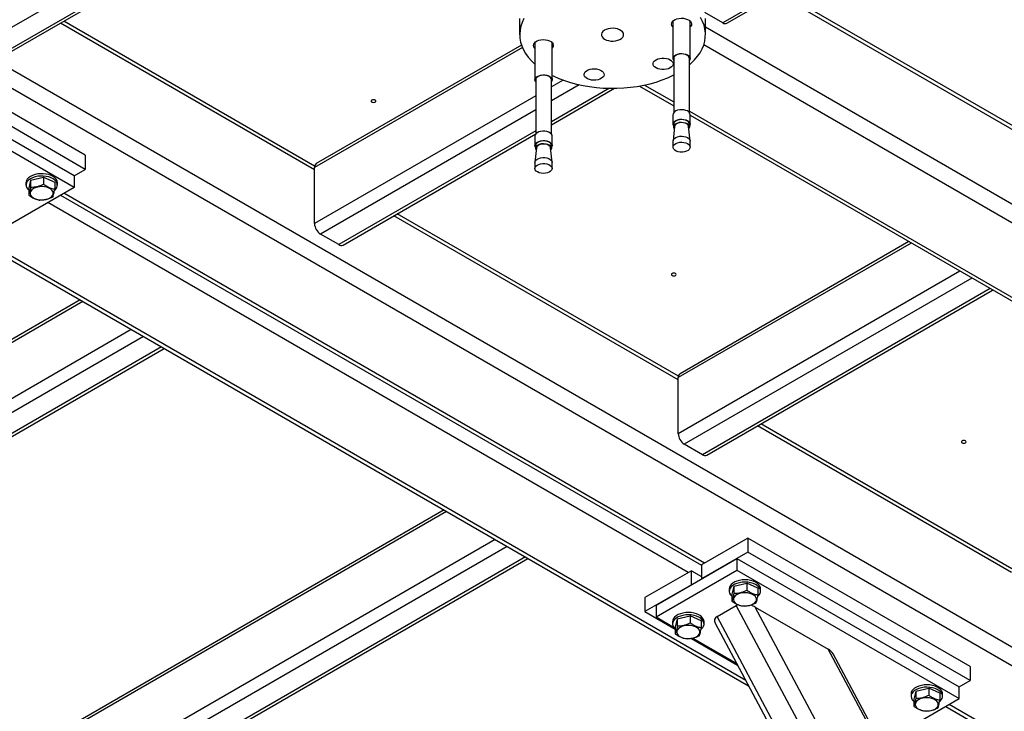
# Model space of a CAD drawing. Header units: millimetres. Extents: x 5 to 589, y 5 to 415.
# Tile 58 of 68: x 486 to 521, y 337 to 361. Entities that reach past the tile are written whole.
import ezdxf

# ---------------------------------------------------------------- set-up
doc = ezdxf.new("R2010")
doc.units = ezdxf.units.MM
doc.layers.add('TRAIT-FORT', color=4, linetype='Continuous', lineweight=25)

msp = doc.modelspace()

# ---------------------------------------------------------------- linework, layer by layer
at = {"layer": 'TRAIT-FORT', "color": 4, "linetype": 'Continuous', "lineweight": 25}
for p, q in [((529.416, 371.363), (510.865, 360.654)), ((511.015, 360.639), (529.503, 371.312)), ((495.192, 365.811), (485.127, 360.001)), ((495.828, 365.444), (485.763, 359.633)), ((485.913, 359.619), (495.916, 365.393)), ((529.109, 334.121), (480.143, 362.388)), ((527.588, 334.345), (479.877, 361.888)), ((512.792, 361.665), (522.745, 355.919)), ((522.75, 356.051), (512.909, 361.732)), ((503.761, 360.813), (503.761, 360.241)), ((510.865, 360.654), (510.243, 361.013)), ((510.261, 360.241), (510.261, 360.813)), ((488.556, 356.021), (480.778, 360.511)), ((496.582, 355.511), (487.69, 360.644)), ((496.587, 355.643), (487.807, 360.712)), ((509.126, 360.719), (509.126, 359.411)), ((509.726, 359.411), (509.726, 360.719)), ((510.261, 360.513), (542.544, 341.876)), ((488.167, 355.306), (480.389, 359.797)), ((488.556, 355.531), (480.778, 360.021)), ((503.856, 359.792), (496.582, 355.593)), ((503.824, 359.875), (496.644, 355.73)), ((504.297, 359.972), (504.297, 358.664)), ((504.897, 358.664), (504.897, 359.972)), ((510.205, 359.892), (542.261, 341.387)), ((488.167, 354.898), (480.389, 359.388)), ((509.151, 359.411), (509.151, 357.512)), ((509.701, 357.512), (509.701, 359.411)), ((504.322, 358.664), (504.322, 356.765)), ((504.872, 356.765), (504.872, 358.664)), ((505.279, 358.654), (504.872, 358.419)), ((505.845, 358.49), (504.872, 357.929)), ((504.872, 357.093), (507.077, 358.366)), ((506.903, 358.366), (504.872, 357.194)), ((507.951, 358.445), (509.151, 357.753)), ((508.127, 358.479), (509.151, 357.888)), ((504.322, 358.101), (496.582, 353.633)), ((504.322, 357.611), (496.794, 353.265)), ((509.126, 357.443), (509.126, 357.112)), ((509.701, 357.57), (539.998, 340.08)), ((509.726, 357.112), (509.726, 357.443)), ((509.726, 357.421), (539.881, 340.013)), ((509.181, 357.031), (509.127, 356.528)), ((509.151, 357.112), (509.151, 357.022)), ((509.726, 356.528), (509.672, 357.031)), ((509.701, 357.022), (509.701, 357.112)), ((504.322, 356.876), (497.43, 352.898)), ((497.58, 352.883), (504.322, 356.775)), ((504.297, 356.696), (504.297, 356.365)), ((504.897, 356.365), (504.897, 356.696)), ((504.351, 356.284), (504.297, 355.781)), ((504.322, 356.365), (504.322, 356.275)), ((504.896, 355.781), (504.842, 356.284)), ((504.872, 356.275), (504.872, 356.365)), ((509.126, 356.518), (509.126, 356.308)), ((509.726, 356.308), (509.726, 356.518)), ((488.556, 356.021), (488.556, 355.531)), ((496.582, 353.633), (496.582, 355.593)), ((504.297, 355.771), (504.297, 355.561)), ((504.897, 355.561), (504.897, 355.771)), ((486.648, 355.154), (487.103, 355.26)), ((487.103, 355.26), (487.103, 355.015)), ((487.103, 355.26), (487.49, 355.086)), ((488.167, 355.306), (488.556, 355.531)), ((488.167, 355.306), (488.167, 354.898)), ((488.167, 354.898), (485.339, 353.265)), ((486.486, 355.061), (486.486, 354.98)), ((486.648, 355.154), (486.581, 354.873)), ((486.648, 355.154), (486.648, 354.909)), ((487.49, 355.086), (487.49, 354.841)), ((487.586, 354.98), (487.586, 355.061)), ((486.581, 354.873), (486.581, 354.628)), ((487.697, 354.626), (510.123, 341.68)), ((510.229, 341.754), (487.814, 354.694)), ((509.663, 341.427), (487.248, 354.367)), ((509.31, 348.163), (499.357, 353.909)), ((509.315, 348.296), (499.474, 353.977)), ((511.67, 337.656), (484.155, 353.541)), ((484.05, 353.466), (511.774, 337.461)), ((497.43, 352.898), (496.794, 353.265)), ((517.465, 352.953), (509.31, 348.245)), ((517.377, 353.004), (509.372, 348.382)), ((519.162, 351.973), (509.31, 346.285)), ((519.587, 351.728), (509.522, 345.918)), ((520.223, 351.361), (510.158, 345.55)), ((510.308, 345.536), (520.311, 351.31)), ((488.386, 350.963), (471.79, 341.382)), ((488.474, 350.912), (471.871, 341.327)), ((490.171, 349.932), (472.245, 339.583)), ((490.595, 349.687), (471.93, 338.912)), ((491.232, 349.32), (471.694, 338.041)), ((471.694, 337.94), (491.32, 349.269)), ((509.31, 346.285), (509.31, 348.245)), ((520.982, 341.56), (512.202, 346.629)), ((520.977, 341.428), (512.085, 346.561)), ((510.158, 345.55), (509.522, 345.918)), ((501.202, 343.564), (475.722, 328.855)), ((501.114, 343.615), (475.784, 328.993)), ((502.899, 342.584), (475.722, 326.896)), ((511.749, 342.632), (510.123, 341.693)), ((511.749, 342.632), (511.749, 342.142)), ((519.527, 338.141), (511.749, 342.632)), ((503.323, 342.34), (475.934, 326.528)), ((511.749, 342.142), (510.123, 341.203)), ((519.527, 337.651), (511.749, 342.142)), ((503.96, 341.972), (476.571, 326.161)), ((476.721, 326.146), (504.048, 341.921)), ((508.532, 340.284), (511.36, 341.917)), ((511.36, 341.917), (511.36, 341.509)), ((511.36, 341.917), (519.138, 337.427)), ((509.769, 341.489), (508.143, 340.55)), ((508.532, 339.876), (511.36, 341.509)), ((509.769, 340.999), (509.769, 341.489)), ((509.769, 341.489), (510.123, 341.285)), ((510.123, 341.693), (510.123, 341.203)), ((511.36, 341.509), (519.138, 337.019)), ((509.769, 340.999), (508.143, 340.06)), ((511.093, 340.856), (511.093, 340.774)), ((511.256, 340.948), (511.188, 340.668)), ((511.256, 340.948), (511.711, 341.055)), ((511.256, 340.948), (511.256, 340.703)), ((511.711, 341.055), (511.711, 340.81)), ((512.098, 340.881), (511.711, 341.055)), ((512.098, 340.881), (512.098, 340.636)), ((512.193, 340.774), (512.193, 340.856)), ((508.143, 340.55), (508.143, 340.06)), ((511.188, 340.668), (511.188, 340.423)), ((508.143, 340.06), (509.208, 339.445)), ((508.532, 340.284), (508.532, 339.876)), ((510.671, 339.886), (511.342, 340.274)), ((525.838, 313.125), (511.342, 340.274)), ((526.121, 313.78), (512.004, 340.219)), ((512.004, 340.219), (514.562, 338.742)), ((508.532, 339.876), (509.148, 339.521)), ((509.276, 339.805), (509.208, 339.525)), ((509.276, 339.805), (509.731, 339.912)), ((509.276, 339.805), (509.276, 339.56)), ((509.731, 339.912), (509.731, 339.667)), ((510.118, 339.738), (509.731, 339.912)), ((510.118, 339.738), (510.118, 339.493)), ((525.166, 312.738), (510.671, 339.886)), ((509.113, 339.713), (509.113, 339.631)), ((509.208, 339.525), (509.208, 339.28)), ((510.213, 339.631), (510.213, 339.713)), ((510.6, 339.661), (524.936, 312.812)), ((509.772, 339.119), (511.387, 338.187)), ((509.825, 339.13), (511.355, 338.246)), ((526.121, 317.093), (514.562, 338.742)), ((526.069, 317.347), (514.729, 338.586)), ((519.527, 338.141), (519.527, 337.651)), ((519.138, 337.427), (519.527, 337.651)), ((517.62, 337.274), (518.074, 337.381)), ((518.074, 337.381), (518.074, 337.136)), ((518.462, 337.207), (518.074, 337.381)), ((519.138, 337.019), (519.138, 337.427)), ((516.407, 335.442), (519.138, 337.019)), ((517.457, 337.182), (517.457, 337.1)), ((517.62, 337.274), (517.552, 336.994)), ((517.552, 336.994), (517.552, 336.749)), ((517.62, 337.274), (517.62, 337.03)), ((518.462, 337.207), (518.462, 336.962)), ((518.557, 337.1), (518.557, 337.182)), ((518.668, 336.747), (525.219, 332.965)), ((525.326, 333.039), (518.785, 336.815))]:
    msp.add_line(p, q, dxfattribs=at)
at = {"layer": 'TRAIT-FORT', "color": 4, "linetype": 'Continuous', "lineweight": 25, "flags": 128}
for points in [[(503.911, 360.805), (503.848, 360.671), (503.801, 360.535), (503.773, 360.397), (503.762, 360.259), (503.768, 360.12), (503.793, 359.982), (503.835, 359.846), (503.894, 359.711), (503.97, 359.58), (504.063, 359.452), (504.172, 359.329), (504.297, 359.21)], [(509.088, 360.563), (509.077, 360.607), (509.082, 360.653), (509.105, 360.696), (509.145, 360.735), (509.198, 360.768), (509.263, 360.794), (509.336, 360.81), (509.413, 360.817), (509.491, 360.814), (509.566, 360.8), (509.634, 360.778), (509.692, 360.747), (509.736, 360.709), (509.764, 360.667), (509.776, 360.623), (509.77, 360.577), (509.747, 360.534), (509.726, 360.511)], [(509.701, 359.188), (509.759, 359.239), (509.879, 359.359), (509.985, 359.484), (510.073, 359.612), (510.145, 359.745), (510.2, 359.88), (510.238, 360.017), (510.258, 360.155), (510.26, 360.293), (510.245, 360.432), (510.212, 360.569), (510.161, 360.705), (510.093, 360.838)], [(506.644, 360.167), (506.681, 360.123), (506.732, 360.085), (506.797, 360.054), (506.872, 360.032), (506.953, 360.02), (507.037, 360.017), (507.12, 360.026), (507.198, 360.044), (507.267, 360.072), (507.324, 360.108), (507.366, 360.15), (507.392, 360.196), (507.4, 360.244), (507.39, 360.292), (507.362, 360.338), (507.318, 360.379), (507.26, 360.414), (507.189, 360.441), (507.111, 360.458), (507.028, 360.466), (506.944, 360.463), (506.863, 360.449), (506.789, 360.426), (506.726, 360.394), (506.676, 360.355), (506.641, 360.311), (506.624, 360.263), (506.625, 360.214), (506.644, 360.167)], [(509.126, 360.511), (509.117, 360.521), (509.088, 360.563)], [(504.297, 359.764), (504.287, 359.774), (504.259, 359.816), (504.247, 359.86), (504.253, 359.906), (504.276, 359.949), (504.315, 359.988), (504.368, 360.021), (504.433, 360.047), (504.506, 360.063), (504.584, 360.07), (504.662, 360.066), (504.737, 360.053), (504.804, 360.031), (504.862, 360), (504.906, 359.962), (504.935, 359.92), (504.935, 359.92)], [(508.532, 359.364), (508.593, 359.392), (508.664, 359.412), (508.74, 359.422), (508.818, 359.422), (508.895, 359.412), (508.965, 359.392), (509.027, 359.364), (509.076, 359.328), (509.11, 359.288), (509.127, 359.244), (509.127, 359.198), (509.11, 359.154), (509.076, 359.113), (509.027, 359.078), (508.965, 359.05), (508.895, 359.03), (508.818, 359.02), (508.74, 359.02), (508.664, 359.03), (508.593, 359.05), (508.532, 359.078), (508.483, 359.113), (508.449, 359.154), (508.431, 359.198), (508.431, 359.244), (508.449, 359.288), (508.483, 359.328), (508.532, 359.364)], [(509.151, 359.341), (509.13, 359.383), (509.127, 359.426), (509.144, 359.469), (509.177, 359.507), (509.227, 359.54), (509.289, 359.565), (509.36, 359.579), (509.434, 359.584), (509.509, 359.577), (509.578, 359.56)], [(509.565, 359.548), (509.499, 359.564), (509.428, 359.569), (509.357, 359.564), (509.29, 359.549), (509.233, 359.524), (509.189, 359.491), (509.161, 359.453), (509.151, 359.412), (509.151, 359.411)], [(509.578, 359.56), (509.638, 359.534), (509.684, 359.499), (509.714, 359.46), (509.726, 359.417), (509.719, 359.374), (509.701, 359.341)], [(506.455, 359.043), (506.528, 359.026), (506.593, 359.001), (506.646, 358.967), (506.685, 358.928), (506.708, 358.885), (506.714, 358.84), (506.702, 358.795), (506.674, 358.753), (506.63, 358.716), (506.572, 358.685), (506.504, 358.662), (506.429, 358.649), (506.351, 358.646), (506.274, 358.652), (506.201, 358.669), (506.136, 358.694), (506.083, 358.727), (506.044, 358.767), (506.021, 358.81), (506.015, 358.855), (506.026, 358.9), (506.055, 358.942), (506.099, 358.979), (506.157, 359.01), (506.224, 359.033), (506.299, 359.046), (506.378, 359.049), (506.455, 359.043)], [(504.322, 358.594), (504.309, 358.615), (504.297, 358.657), (504.304, 358.701), (504.329, 358.742), (504.371, 358.778), (504.427, 358.806), (504.494, 358.826), (504.567, 358.836), (504.642, 358.835), (504.715, 358.823), (504.78, 358.801), (504.833, 358.77), (504.871, 358.733), (504.893, 358.691), (504.895, 358.648), (504.879, 358.606), (504.872, 358.594)], [(504.872, 358.664), (504.863, 358.704), (504.836, 358.742), (504.792, 358.775), (504.736, 358.801), (504.669, 358.817), (504.598, 358.822), (504.527, 358.817), (504.461, 358.802), (504.403, 358.776), (504.359, 358.744), (504.331, 358.706), (504.322, 358.665), (504.322, 358.664)], [(504.897, 358.817), (504.935, 358.798), (505.126, 358.713), (505.326, 358.637), (505.536, 358.57), (505.754, 358.511), (505.979, 358.463), (506.209, 358.423), (506.444, 358.394), (506.682, 358.375), (506.921, 358.366), (507.162, 358.367), (507.401, 358.379), (507.638, 358.4), (507.872, 358.432), (508.101, 358.474), (508.324, 358.525), (508.54, 358.586), (508.748, 358.656), (508.946, 358.734), (509.134, 358.82), (509.151, 358.829)], [(498.588, 357.953), (498.57, 357.938), (498.564, 357.92), (498.57, 357.901), (498.588, 357.886), (498.615, 357.876), (498.646, 357.872), (498.678, 357.876), (498.705, 357.886), (498.723, 357.901), (498.729, 357.92), (498.723, 357.938), (498.705, 357.953), (498.678, 357.964), (498.646, 357.967), (498.615, 357.964), (498.588, 357.953)], [(509.578, 357.592), (509.509, 357.609), (509.434, 357.616), (509.36, 357.612), (509.289, 357.597), (509.227, 357.572), (509.177, 357.539), (509.144, 357.501), (509.127, 357.458), (509.126, 357.443)], [(509.151, 357.043), (509.13, 357.084), (509.127, 357.128), (509.144, 357.17), (509.177, 357.209), (509.227, 357.241), (509.289, 357.266), (509.36, 357.281), (509.434, 357.285), (509.509, 357.279), (509.578, 357.261)], [(509.565, 357.249), (509.499, 357.265), (509.428, 357.271), (509.357, 357.266), (509.29, 357.25), (509.233, 357.225), (509.189, 357.192), (509.161, 357.154), (509.151, 357.113), (509.151, 357.112)], [(509.173, 356.96), (509.16, 356.982), (509.151, 357.023), (509.161, 357.064), (509.189, 357.102), (509.233, 357.135), (509.29, 357.16), (509.357, 357.176), (509.428, 357.181), (509.499, 357.175), (509.565, 357.159)], [(509.551, 357.145), (509.489, 357.16), (509.422, 357.164), (509.356, 357.158), (509.295, 357.142), (509.244, 357.117), (509.206, 357.085), (509.185, 357.049), (509.181, 357.031)], [(509.565, 357.159), (509.622, 357.134), (509.665, 357.101), (509.692, 357.062), (509.701, 357.021), (509.691, 356.98), (509.679, 356.96)], [(509.578, 357.261), (509.638, 357.235), (509.684, 357.201), (509.714, 357.161), (509.726, 357.118), (509.719, 357.075), (509.701, 357.043)], [(504.897, 356.696), (504.893, 356.723), (504.871, 356.765), (504.833, 356.802), (504.78, 356.833), (504.715, 356.855), (504.642, 356.867), (504.567, 356.868), (504.494, 356.858), (504.427, 356.839), (504.371, 356.81), (504.329, 356.774), (504.304, 356.733), (504.297, 356.696)], [(509.126, 356.518), (509.127, 356.533), (509.144, 356.576), (509.177, 356.614), (509.227, 356.647), (509.289, 356.672), (509.36, 356.686), (509.434, 356.691), (509.509, 356.684), (509.578, 356.667)], [(509.578, 356.667), (509.638, 356.641), (509.684, 356.606), (509.714, 356.567), (509.726, 356.524), (509.726, 356.518)], [(504.322, 356.296), (504.309, 356.316), (504.297, 356.359), (504.304, 356.402), (504.329, 356.443), (504.371, 356.479), (504.427, 356.508), (504.494, 356.528), (504.567, 356.537), (504.642, 356.536), (504.715, 356.524), (504.78, 356.502), (504.833, 356.472), (504.871, 356.434), (504.893, 356.393), (504.895, 356.349), (504.879, 356.307), (504.872, 356.296)], [(504.872, 356.365), (504.863, 356.405), (504.836, 356.443), (504.792, 356.477), (504.736, 356.502), (504.669, 356.518), (504.598, 356.524), (504.527, 356.519), (504.461, 356.503), (504.403, 356.478), (504.359, 356.445), (504.331, 356.407), (504.322, 356.366), (504.322, 356.365)], [(504.344, 356.213), (504.331, 356.235), (504.322, 356.276), (504.331, 356.317), (504.359, 356.355), (504.403, 356.388), (504.461, 356.413), (504.527, 356.429), (504.598, 356.434), (504.669, 356.428), (504.736, 356.412), (504.792, 356.387), (504.836, 356.354), (504.863, 356.315), (504.872, 356.274), (504.862, 356.233), (504.85, 356.213)], [(504.842, 356.284), (504.842, 356.287), (504.827, 356.325), (504.795, 356.359), (504.749, 356.387), (504.691, 356.406), (504.626, 356.416), (504.559, 356.415), (504.495, 356.404), (504.438, 356.384), (504.393, 356.355), (504.364, 356.32), (504.351, 356.284)], [(509.578, 356.457), (509.638, 356.431), (509.684, 356.397), (509.714, 356.357), (509.726, 356.314), (509.719, 356.271), (509.694, 356.23), (509.652, 356.194), (509.596, 356.165), (509.529, 356.145), (509.456, 356.135), (509.381, 356.137), (509.308, 356.149), (509.243, 356.17), (509.19, 356.201), (509.151, 356.238), (509.13, 356.28), (509.127, 356.323), (509.144, 356.366), (509.177, 356.404), (509.227, 356.437), (509.289, 356.462), (509.36, 356.477), (509.434, 356.481), (509.509, 356.474), (509.578, 356.457)], [(504.297, 355.771), (504.304, 355.808), (504.329, 355.849), (504.371, 355.885), (504.427, 355.913), (504.494, 355.933), (504.567, 355.943), (504.642, 355.942), (504.715, 355.93), (504.78, 355.908), (504.833, 355.877), (504.871, 355.84), (504.893, 355.798), (504.897, 355.771)], [(504.445, 355.411), (504.385, 355.438), (504.339, 355.472), (504.309, 355.512), (504.297, 355.555), (504.304, 355.598), (504.329, 355.639), (504.371, 355.675), (504.427, 355.704), (504.494, 355.723), (504.567, 355.733), (504.642, 355.732), (504.715, 355.72), (504.78, 355.698), (504.833, 355.667), (504.871, 355.63), (504.893, 355.589), (504.895, 355.545), (504.879, 355.503), (504.845, 355.464), (504.796, 355.431), (504.734, 355.407), (504.663, 355.392), (504.589, 355.388), (504.514, 355.394), (504.445, 355.411)], [(487.544, 355.183), (487.498, 355.233), (487.438, 355.278), (487.364, 355.316), (487.28, 355.346), (487.188, 355.366), (487.091, 355.377), (486.993, 355.378), (486.896, 355.368), (486.803, 355.349), (486.718, 355.32), (486.643, 355.283), (486.58, 355.239), (486.533, 355.189), (486.501, 355.136), (486.487, 355.079), (486.486, 355.061)], [(487.544, 355.101), (487.498, 355.151), (487.438, 355.196), (487.364, 355.234), (487.28, 355.264), (487.188, 355.285), (487.091, 355.296), (486.993, 355.296), (486.896, 355.287), (486.803, 355.267), (486.718, 355.239), (486.643, 355.202), (486.58, 355.158), (486.533, 355.108), (486.501, 355.054), (486.487, 354.998), (486.49, 354.941), (486.511, 354.885), (486.548, 354.832), (486.581, 354.801)], [(487.284, 354.878), (487.212, 354.903), (487.133, 354.92), (487.049, 354.927), (486.965, 354.923), (486.884, 354.91), (486.809, 354.887), (486.745, 354.855), (486.693, 354.817), (486.656, 354.773), (486.636, 354.726), (486.633, 354.677), (486.648, 354.629), (486.68, 354.584), (486.727, 354.544), (486.788, 354.51), (486.859, 354.484), (486.939, 354.468), (487.022, 354.461), (487.106, 354.464), (487.188, 354.478), (487.262, 354.501), (487.327, 354.532), (487.378, 354.571), (487.415, 354.614), (487.436, 354.662), (487.438, 354.71), (487.424, 354.758), (487.392, 354.804), (487.345, 354.844), (487.284, 354.878)], [(509.096, 351.887), (509.079, 351.872), (509.072, 351.853), (509.079, 351.835), (509.096, 351.82), (509.123, 351.809), (509.155, 351.806), (509.186, 351.809), (509.213, 351.82), (509.231, 351.835), (509.237, 351.853), (509.231, 351.872), (509.213, 351.887), (509.186, 351.897), (509.155, 351.901), (509.123, 351.897), (509.096, 351.887)], [(519.241, 346.03), (519.224, 346.015), (519.217, 345.997), (519.224, 345.978), (519.241, 345.963), (519.268, 345.953), (519.3, 345.949), (519.331, 345.953), (519.358, 345.963), (519.376, 345.978), (519.382, 345.997), (519.376, 346.015), (519.358, 346.03), (519.331, 346.041), (519.3, 346.044), (519.268, 346.041), (519.241, 346.03)], [(512.193, 340.856), (512.189, 340.895), (512.168, 340.95), (512.13, 341.003), (512.077, 341.051), (512.01, 341.092), (511.931, 341.126), (511.842, 341.152), (511.748, 341.168), (511.649, 341.173), (511.551, 341.169), (511.456, 341.154), (511.366, 341.13), (511.286, 341.097), (511.217, 341.057), (511.162, 341.009), (511.122, 340.957), (511.099, 340.902), (511.093, 340.856)], [(512.09, 340.589), (512.098, 340.596), (512.146, 340.646), (512.178, 340.7), (512.192, 340.756), (512.189, 340.813), (512.168, 340.869), (512.13, 340.921), (512.077, 340.969), (512.01, 341.011), (511.931, 341.045), (511.842, 341.07), (511.748, 341.086), (511.649, 341.092), (511.551, 341.087), (511.456, 341.073), (511.366, 341.049), (511.286, 341.016), (511.217, 340.975), (511.162, 340.928), (511.122, 340.876), (511.099, 340.82), (511.093, 340.764), (511.105, 340.707), (511.135, 340.653), (511.135, 340.653)], [(511.135, 340.653), (511.181, 340.602), (511.188, 340.596)], [(511.395, 340.304), (511.467, 340.279), (511.546, 340.262), (511.63, 340.255), (511.714, 340.259), (511.795, 340.272), (511.869, 340.295), (511.934, 340.327), (511.986, 340.365), (512.023, 340.409), (512.043, 340.456), (512.046, 340.505), (512.031, 340.553), (511.999, 340.598), (511.952, 340.638), (511.891, 340.672), (511.819, 340.698), (511.74, 340.715), (511.656, 340.721), (511.572, 340.718), (511.491, 340.704), (511.417, 340.681), (511.352, 340.65), (511.3, 340.612), (511.263, 340.568), (511.243, 340.52), (511.24, 340.472), (511.255, 340.424), (511.287, 340.379), (511.334, 340.338), (511.395, 340.304)], [(510.213, 339.713), (510.209, 339.752), (510.188, 339.807), (510.15, 339.86), (510.097, 339.908), (510.03, 339.949), (509.951, 339.983), (509.862, 340.009), (509.768, 340.025), (509.67, 340.03), (509.571, 340.026), (509.476, 340.011), (509.387, 339.987), (509.306, 339.954), (509.237, 339.914), (509.182, 339.866), (509.142, 339.814), (509.119, 339.759), (509.113, 339.713)], [(510.111, 339.447), (510.119, 339.453), (510.166, 339.503), (510.198, 339.557), (510.212, 339.613), (510.209, 339.67), (510.188, 339.726), (510.15, 339.778), (510.097, 339.826), (510.03, 339.868), (509.951, 339.902), (509.862, 339.927), (509.768, 339.943), (509.67, 339.949), (509.571, 339.944), (509.476, 339.93), (509.387, 339.906), (509.306, 339.873), (509.237, 339.832), (509.182, 339.785), (509.142, 339.733), (509.119, 339.677), (509.113, 339.621), (509.126, 339.564), (509.155, 339.51), (509.155, 339.51)], [(509.155, 339.51), (509.201, 339.459), (509.208, 339.453)], [(509.415, 339.161), (509.487, 339.136), (509.566, 339.119), (509.65, 339.112), (509.734, 339.116), (509.815, 339.129), (509.889, 339.152), (509.954, 339.184), (510.006, 339.222), (510.043, 339.266), (510.063, 339.313), (510.066, 339.362), (510.051, 339.41), (510.019, 339.455), (509.972, 339.495), (509.911, 339.529), (509.84, 339.555), (509.76, 339.572), (509.677, 339.578), (509.592, 339.575), (509.511, 339.561), (509.437, 339.538), (509.372, 339.507), (509.32, 339.469), (509.283, 339.425), (509.263, 339.377), (509.26, 339.329), (509.275, 339.281), (509.307, 339.236), (509.354, 339.195), (509.415, 339.161)], [(518.557, 337.182), (518.553, 337.221), (518.532, 337.277), (518.494, 337.329), (518.441, 337.377), (518.374, 337.419), (518.295, 337.453), (518.206, 337.478), (518.111, 337.494), (518.013, 337.499), (517.915, 337.495), (517.82, 337.48), (517.73, 337.456), (517.65, 337.423), (517.581, 337.383), (517.526, 337.336), (517.486, 337.284), (517.463, 337.228), (517.457, 337.182)], [(518.454, 336.916), (518.462, 336.922), (518.51, 336.972), (518.542, 337.026), (518.556, 337.082), (518.553, 337.139), (518.532, 337.195), (518.494, 337.247), (518.441, 337.295), (518.374, 337.337), (518.295, 337.371), (518.206, 337.396), (518.111, 337.412), (518.013, 337.418), (517.915, 337.413), (517.82, 337.399), (517.73, 337.375), (517.65, 337.342), (517.581, 337.301), (517.526, 337.254), (517.486, 337.202), (517.463, 337.147), (517.457, 337.09), (517.469, 337.033), (517.499, 336.979), (517.499, 336.979)], [(517.499, 336.979), (517.544, 336.928), (517.552, 336.922)], [(517.759, 336.631), (517.831, 336.605), (517.91, 336.588), (517.994, 336.582), (518.078, 336.585), (518.159, 336.599), (518.233, 336.621), (518.298, 336.653), (518.35, 336.691), (518.387, 336.735), (518.407, 336.782), (518.41, 336.831), (518.395, 336.879), (518.363, 336.924), (518.316, 336.965), (518.255, 336.998), (518.183, 337.024), (518.104, 337.041), (518.02, 337.047), (517.936, 337.044), (517.855, 337.03), (517.781, 337.008), (517.716, 336.976), (517.664, 336.938), (517.627, 336.894), (517.607, 336.847), (517.604, 336.798), (517.619, 336.75), (517.651, 336.705), (517.698, 336.664), (517.759, 336.631)]]:
    msp.add_lwpolyline(points, dxfattribs=at)
at = {"layer": 'TRAIT-FORT', "color": 4, "linetype": 'Continuous', "lineweight": 25}
for centre, radius, start, end in [((510.953, 360.777), 0.151, 234.3824, 294.3071), ((504.811, 359.868), 0.135, 309.6634, 22.9671), ((509.535, 359.381), 0.169, 9.9818, 79.6125), ((509.548, 357.414), 0.181, 9.1903, 80.404), ((509.522, 356.993), 0.154, 14.276, 79.3553), ((509.535, 357.083), 0.169, 9.9818, 79.6125), ((496.724, 355.611), 0.144, 124.0564, 187.2558), ((487.365, 354.978), 0.217, 304.408, 34.4754), ((487.382, 355.059), 0.204, 0.6125, 37.3752), ((497.042, 353.654), 0.461, 182.6055, 237.3945), ((497.518, 353.021), 0.151, 234.3824, 294.3071), ((509.452, 348.263), 0.144, 124.0564, 187.2558), ((509.77, 346.306), 0.461, 182.6055, 237.3945), ((510.246, 345.673), 0.151, 234.3824, 294.3071)]:
    msp.add_arc(centre, radius, start, end, dxfattribs=at)
for centre, start_param, end_param in [((511.721, 340.055), 2.44099, 2.623805), ((511.721, 340.055), 1.053008, 1.427345), ((511.05, 339.668), 2.623805, 3.578308), ((514.279, 338.579), 0.436715, 1.053008)]:
    msp.add_ellipse(centre, major_axis=(0.469, -0.109), ratio=0.5331, start_param=start_param, end_param=end_param, dxfattribs=at)
for points, knots in [([(486.648, 354.909), (486.643, 354.876), (486.631, 354.808), (486.613, 354.729), (486.596, 354.669), (486.586, 354.642), (486.581, 354.628)], [0, 0, 0, 0, 0.264605, 0.534948, 0.765343, 1, 1, 1, 1]), ([(486.648, 354.909), (486.688, 354.909), (486.768, 354.91), (486.886, 354.931), (486.999, 354.967), (487.068, 354.999), (487.103, 355.015)], [0, 0, 0, 0, 0.264605, 0.534948, 0.765343, 1, 1, 1, 1]), ([(487.103, 355.015), (487.152, 354.981), (487.234, 354.924), (487.352, 354.873), (487.432, 354.851), (487.477, 354.844), (487.49, 354.841)], [0, 0, 0, 0, 0.385549, 0.637642, 0.896546, 1, 1, 1, 1]), ([(486.581, 354.628), (486.605, 354.611), (486.654, 354.575), (486.737, 354.526), (486.83, 354.485), (486.909, 354.464), (486.955, 354.456), (486.968, 354.454)], [0, 0, 0, 0, 0.192004, 0.385862, 0.637826, 0.896599, 1, 1, 1, 1]), ([(487.423, 354.561), (487.383, 354.543), (487.304, 354.506), (487.185, 354.471), (487.072, 354.455), (487.003, 354.454), (486.968, 354.454)], [0, 0, 0, 0, 0.264605, 0.534948, 0.765343, 1, 1, 1, 1]), ([(487.423, 354.561), (487.429, 354.576), (487.441, 354.607), (487.458, 354.674), (487.475, 354.753), (487.485, 354.812), (487.49, 354.841)], [0, 0, 0, 0, 0.264605, 0.534948, 0.765343, 1, 1, 1, 1]), ([(511.256, 340.703), (511.295, 340.704), (511.375, 340.704), (511.493, 340.725), (511.606, 340.762), (511.676, 340.794), (511.711, 340.81)], [0, 0, 0, 0, 0.264605, 0.534948, 0.765343, 1, 1, 1, 1]), ([(512.098, 340.636), (512.073, 340.64), (512.025, 340.649), (511.942, 340.674), (511.849, 340.717), (511.769, 340.767), (511.724, 340.8), (511.711, 340.81)], [0, 0, 0, 0, 0.192004, 0.385862, 0.637826, 0.896599, 1, 1, 1, 1]), ([(511.256, 340.703), (511.25, 340.67), (511.238, 340.603), (511.221, 340.523), (511.204, 340.463), (511.193, 340.436), (511.188, 340.423)], [0, 0, 0, 0, 0.264605, 0.534948, 0.765343, 1, 1, 1, 1]), ([(511.576, 340.249), (511.526, 340.258), (511.445, 340.275), (511.327, 340.33), (511.247, 340.38), (511.201, 340.413), (511.188, 340.423)], [0, 0, 0, 0, 0.385549, 0.637642, 0.896546, 1, 1, 1, 1]), ([(512.03, 340.355), (512.036, 340.371), (512.048, 340.402), (512.065, 340.468), (512.082, 340.548), (512.093, 340.606), (512.098, 340.636)], [0, 0, 0, 0, 0.264605, 0.534948, 0.765343, 1, 1, 1, 1]), ([(512.03, 340.355), (511.991, 340.337), (511.911, 340.3), (511.793, 340.266), (511.68, 340.249), (511.61, 340.249), (511.576, 340.249)], [0, 0, 0, 0, 0.264605, 0.534948, 0.765343, 1, 1, 1, 1]), ([(509.276, 339.56), (509.27, 339.527), (509.258, 339.46), (509.241, 339.38), (509.224, 339.32), (509.214, 339.293), (509.208, 339.28)], [0, 0, 0, 0, 0.264605, 0.534948, 0.765343, 1, 1, 1, 1]), ([(509.276, 339.56), (509.315, 339.561), (509.395, 339.561), (509.513, 339.582), (509.626, 339.619), (509.696, 339.651), (509.731, 339.667)], [0, 0, 0, 0, 0.264605, 0.534948, 0.765343, 1, 1, 1, 1]), ([(510.118, 339.493), (510.094, 339.497), (510.045, 339.506), (509.962, 339.531), (509.869, 339.574), (509.789, 339.624), (509.744, 339.657), (509.731, 339.667)], [0, 0, 0, 0, 0.192004, 0.385862, 0.637826, 0.896599, 1, 1, 1, 1]), ([(510.05, 339.212), (510.056, 339.228), (510.068, 339.259), (510.086, 339.325), (510.102, 339.405), (510.113, 339.463), (510.118, 339.493)], [0, 0, 0, 0, 0.264605, 0.534948, 0.765343, 1, 1, 1, 1]), ([(509.596, 339.106), (509.546, 339.116), (509.465, 339.132), (509.347, 339.187), (509.267, 339.237), (509.221, 339.27), (509.208, 339.28)], [0, 0, 0, 0, 0.385549, 0.637642, 0.896546, 1, 1, 1, 1]), ([(510.05, 339.212), (510.011, 339.194), (509.931, 339.157), (509.813, 339.123), (509.7, 339.106), (509.631, 339.106), (509.596, 339.106)], [0, 0, 0, 0, 0.264605, 0.534948, 0.765343, 1, 1, 1, 1]), ([(517.62, 337.03), (517.614, 336.996), (517.602, 336.929), (517.585, 336.849), (517.568, 336.789), (517.557, 336.762), (517.552, 336.749)], [0, 0, 0, 0, 0.264605, 0.534948, 0.765343, 1, 1, 1, 1]), ([(517.62, 337.03), (517.659, 337.03), (517.739, 337.03), (517.857, 337.052), (517.97, 337.088), (518.04, 337.12), (518.074, 337.136)], [0, 0, 0, 0, 0.264605, 0.534948, 0.765343, 1, 1, 1, 1]), ([(518.462, 336.962), (518.437, 336.966), (518.389, 336.975), (518.306, 337), (518.213, 337.043), (518.133, 337.093), (518.088, 337.127), (518.074, 337.136)], [0, 0, 0, 0, 0.192004, 0.385862, 0.637826, 0.896599, 1, 1, 1, 1]), ([(518.394, 336.681), (518.4, 336.697), (518.412, 336.728), (518.429, 336.794), (518.446, 336.874), (518.457, 336.932), (518.462, 336.962)], [0, 0, 0, 0, 0.264605, 0.534948, 0.765343, 1, 1, 1, 1]), ([(517.939, 336.575), (517.89, 336.585), (517.809, 336.601), (517.691, 336.656), (517.611, 336.706), (517.565, 336.739), (517.552, 336.749)], [0, 0, 0, 0, 0.385549, 0.637642, 0.896546, 1, 1, 1, 1]), ([(518.394, 336.681), (518.355, 336.663), (518.275, 336.626), (518.157, 336.592), (518.044, 336.575), (517.974, 336.575), (517.939, 336.575)], [0, 0, 0, 0, 0.264605, 0.534948, 0.765343, 1, 1, 1, 1])]:
    msp.add_open_spline(points, degree=3, knots=knots, dxfattribs=at)

doc.saveas('drawing.dxf')
